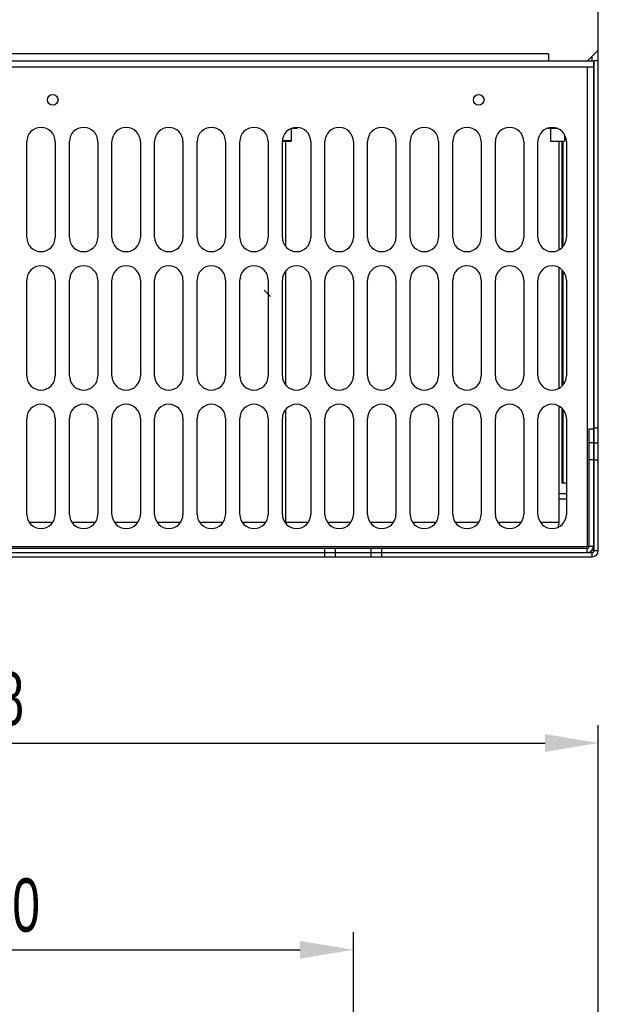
# Model space of a CAD drawing. Header units: millimetres. Extents: x 802 to 9345, y -804 to 1180.
# Tile 187 of 189: x 8211 to 8374, y 236 to 513. Entities that reach past the tile are written whole.
import ezdxf

# ---------------------------------------------------------------- set-up
doc = ezdxf.new("R2010")
doc.units = ezdxf.units.MM
doc.header["$LTSCALE"] = 30.734
doc.header["$PDMODE"] = 3
doc.header["$PDSIZE"] = 0.3
doc.layers.get('0').update_dxf_attribs({"linetype": 'CONTINUOUS'})
doc.layers.get('Defpoints').update_dxf_attribs({"linetype": 'CONTINUOUS'})
doc.layers.add('dimension', color=3, linetype='CONTINUOUS')
doc.styles.get("Standard").update_dxf_attribs({"font": 'txt', "width": 0.7})
doc.dimstyles.get("Standard").update_dxf_attribs({"dimtxt": 10, "dimasz": 10, "dimexe": 10, "dimexo": 3, "dimgap": 3, "dimtad": 1, "dimdec": 1, "dimdsep": 46, "dimtxsty": 'Standard', "dimcen": 10, "dimclrd": 2, "dimclre": 2, "dimclrt": 2, "dimadec": 0, "dimazin": 0, "dimtp": 0.01, "dimtm": 0.01, "dimtfac": 1, "dimtofl": 0, "dimtmove": 0, "dimatfit": 3, "dimfxl": 1, "dimtolj": 1, "dimarcsym": 0})

# ---------------------------------------------------------------- blocks, each defined once
blk = doc.blocks.new('*D7126')
at = {"layer": 'Defpoints', "color": 0, "transparency": 16777216}
for p in [(8373.74, 309.37), (8035.74, 217.12), (8373.74, 217.12)]:
    blk.add_point(p, dxfattribs=at)
at = {"layer": 'dimension', "lineweight": -2, "transparency": 16777216}
for p, q in [((8035.74, 222.12), (8035.74, 314.37)), ((8373.74, 222.12), (8373.74, 314.37)), ((8050.74, 309.37), (8358.74, 309.37))]:
    blk.add_line(p, q, dxfattribs=at)
at = {"layer": 'dimension', "transparency": 16777216}
for points in [[(8050.74, 311.87), (8050.74, 306.87), (8035.74, 309.37)], [(8358.74, 311.87), (8358.74, 306.87), (8373.74, 309.37)]]:
    blk.add_solid(points, dxfattribs=at)
at = {"layer": 'dimension', "transparency": 16777216, "insert": (8200.28, 329.37), "char_height": 15, "attachment_point": 2}
blk.add_mtext('\\A1;338', dxfattribs=at)
blk = doc.blocks.new('*D69')
at = {"layer": 'Defpoints', "color": 0, "transparency": 16777216}
for p in [(8304.74, 251.13), (8104.74, 208.83), (8304.74, 208.83)]:
    blk.add_point(p, dxfattribs=at)
at = {"layer": 'dimension', "lineweight": -2, "transparency": 16777216}
for p, q in [((8104.74, 213.83), (8104.74, 256.13)), ((8304.74, 213.83), (8304.74, 256.13)), ((8119.74, 251.13), (8289.74, 251.13))]:
    blk.add_line(p, q, dxfattribs=at)
at = {"layer": 'dimension', "transparency": 16777216}
for points in [[(8119.74, 253.63), (8119.74, 248.63), (8104.74, 251.13)], [(8289.74, 253.63), (8289.74, 248.63), (8304.74, 251.13)]]:
    blk.add_solid(points, dxfattribs=at)
at = {"layer": 'dimension', "transparency": 16777216, "insert": (8204.74, 263.63), "char_height": 15, "attachment_point": 5}
blk.add_mtext('\\A1;200', dxfattribs=at)

msp = doc.modelspace()

# ---------------------------------------------------------------- linework, layer by layer
at = {"linetype": 'Continuous'}
for p, q in [((8373.74, 363.53), (8373.74, 674.53)), ((8359.74, 503.53), (8049.74, 503.53)), ((8359.74, 503.53), (8359.74, 501.53)), ((8370.74, 501.53), (8373.74, 504.53)), ((8372.04, 501.53), (8372.04, 502.83)), ((8037.14, 499.83), (8372.34, 499.83)), ((8037.44, 501.53), (8372.54, 501.53)), ((8370.64, 499.83), (8370.64, 364.73)), ((8372.34, 501.53), (8372.34, 397.9)), ((8373.74, 501.53), (8372.54, 501.53)), ((8372.54, 363.53), (8372.54, 501.53)), ((8288.88, 482.53), (8289.08, 482.73)), ((8288.89, 482.53), (8289.09, 482.73)), ((8372.54, 482.86), (8372.34, 482.86)), ((8287.23, 482.45), (8287.23, 478.93)), ((8287.24, 482.46), (8287.24, 478.93)), ((8287.4, 482.53), (8288.89, 482.53)), ((8359.4, 482.53), (8362.08, 482.53)), ((8360.23, 482.53), (8360.23, 478.93)), ((8364.23, 480.63), (8364.23, 478.93)), ((8212.74, 451.78), (8212.74, 478.78)), ((8220.74, 478.78), (8220.74, 451.78)), ((8224.74, 451.78), (8224.74, 478.78)), ((8232.74, 478.78), (8232.74, 451.78)), ((8236.74, 451.78), (8236.74, 478.78)), ((8244.74, 478.78), (8244.74, 451.78)), ((8248.74, 451.78), (8248.74, 478.78)), ((8256.74, 478.78), (8256.74, 451.78)), ((8260.74, 451.78), (8260.74, 478.78)), ((8268.74, 478.78), (8268.74, 451.78)), ((8272.74, 451.78), (8272.74, 478.78)), ((8280.74, 478.78), (8280.74, 451.78)), ((8284.74, 451.78), (8284.74, 478.78)), ((8284.76, 478.93), (8287.24, 478.93)), ((8287.23, 479.03), (8284.78, 479.03)), ((8285.74, 449.2), (8285.74, 478.93)), ((8292.74, 478.78), (8292.74, 451.78)), ((8296.74, 451.78), (8296.74, 478.78)), ((8304.74, 478.78), (8304.74, 451.78)), ((8308.74, 451.78), (8308.74, 478.78)), ((8316.74, 478.78), (8316.74, 451.78)), ((8320.74, 451.78), (8320.74, 478.78)), ((8328.74, 478.78), (8328.74, 451.78)), ((8332.74, 451.78), (8332.74, 478.78)), ((8340.74, 478.78), (8340.74, 451.78)), ((8344.74, 451.78), (8344.74, 478.78)), ((8352.74, 478.78), (8352.74, 451.78)), ((8356.74, 451.78), (8356.74, 478.78)), ((8360.23, 478.93), (8364.23, 478.93)), ((8362.74, 448.37), (8362.74, 478.93)), ((8363.49, 478.93), (8363.49, 448.95)), ((8363.74, 478.93), (8363.74, 449.2)), ((8364.74, 478.78), (8364.74, 451.78)), ((8372.54, 471.81), (8372.34, 471.81)), ((8285.74, 410.2), (8285.74, 442.37)), ((8362.74, 409.37), (8362.74, 443.2)), ((8363.49, 442.62), (8363.49, 409.95)), ((8363.74, 442.37), (8363.74, 410.2)), ((8212.74, 412.78), (8212.74, 439.78)), ((8220.74, 439.78), (8220.74, 412.78)), ((8224.74, 412.78), (8224.74, 439.78)), ((8232.74, 439.78), (8232.74, 412.78)), ((8236.74, 412.78), (8236.74, 439.78)), ((8244.74, 439.78), (8244.74, 412.78)), ((8248.74, 412.78), (8248.74, 439.78)), ((8256.74, 439.78), (8256.74, 412.78)), ((8260.74, 412.78), (8260.74, 439.78)), ((8268.74, 439.78), (8268.74, 412.78)), ((8272.74, 412.78), (8272.74, 439.78)), ((8280.74, 439.78), (8280.74, 412.78)), ((8284.74, 412.78), (8284.74, 439.78)), ((8292.74, 439.78), (8292.74, 412.78)), ((8296.74, 412.78), (8296.74, 439.78)), ((8304.74, 439.78), (8304.74, 412.78)), ((8308.74, 412.78), (8308.74, 439.78)), ((8316.74, 439.78), (8316.74, 412.78)), ((8320.74, 412.78), (8320.74, 439.78)), ((8328.74, 439.78), (8328.74, 412.78)), ((8332.74, 412.78), (8332.74, 439.78)), ((8340.74, 439.78), (8340.74, 412.78)), ((8344.74, 412.78), (8344.74, 439.78)), ((8352.74, 439.78), (8352.74, 412.78)), ((8356.74, 412.78), (8356.74, 439.78)), ((8364.74, 439.78), (8364.74, 412.78)), ((8281.44, 435.14), (8279.64, 436.93)), ((8285.74, 371.53), (8285.74, 403.37)), ((8362.74, 371.53), (8362.74, 404.2)), ((8363.49, 403.62), (8363.49, 382.53)), ((8363.74, 403.37), (8363.74, 382.53)), ((8212.74, 373.78), (8212.74, 400.78)), ((8220.74, 400.78), (8220.74, 373.78)), ((8224.74, 373.78), (8224.74, 400.78)), ((8232.74, 400.78), (8232.74, 373.78)), ((8236.74, 373.78), (8236.74, 400.78)), ((8244.74, 400.78), (8244.74, 373.78)), ((8248.74, 373.78), (8248.74, 400.78)), ((8256.74, 400.78), (8256.74, 373.78)), ((8260.74, 373.78), (8260.74, 400.78)), ((8268.74, 400.78), (8268.74, 373.78)), ((8272.74, 373.78), (8272.74, 400.78)), ((8280.74, 400.78), (8280.74, 373.78)), ((8284.74, 373.78), (8284.74, 400.78)), ((8292.74, 400.78), (8292.74, 373.78)), ((8296.74, 373.78), (8296.74, 400.78)), ((8304.74, 400.78), (8304.74, 373.78)), ((8308.74, 373.78), (8308.74, 400.78)), ((8316.74, 400.78), (8316.74, 373.78)), ((8320.74, 373.78), (8320.74, 400.78)), ((8328.74, 400.78), (8328.74, 373.78)), ((8332.74, 373.78), (8332.74, 400.78)), ((8340.74, 400.78), (8340.74, 373.78)), ((8344.74, 373.78), (8344.74, 400.78)), ((8352.74, 400.78), (8352.74, 373.78)), ((8356.74, 373.78), (8356.74, 400.78)), ((8364.74, 400.78), (8364.74, 373.78)), ((8371.14, 397.9), (8372.34, 397.9)), ((8371.14, 364.73), (8371.14, 397.9)), ((8372.34, 397.9), (8372.34, 364.73)), ((8373.74, 398.03), (8372.54, 398.03)), ((8372.34, 393.94), (8371.14, 393.94)), ((8372.54, 393.94), (8373.74, 393.94)), ((8372.34, 389.11), (8371.14, 389.11)), ((8372.54, 389.11), (8373.74, 389.11)), ((8364.74, 382.53), (8363.49, 382.53)), ((8364.74, 382.53), (8363.74, 382.53)), ((8364.74, 379.53), (8362.74, 379.53)), ((8364.74, 378.03), (8362.74, 378.03)), ((8220.03, 371.53), (8213.45, 371.53)), ((8232.03, 371.53), (8225.45, 371.53)), ((8244.03, 371.53), (8237.45, 371.53)), ((8256.03, 371.53), (8249.45, 371.53)), ((8268.03, 371.53), (8261.45, 371.53)), ((8280.03, 371.53), (8273.45, 371.53)), ((8285.74, 371.53), (8285.45, 371.53)), ((8292.03, 371.53), (8285.75, 371.53)), ((8304.03, 371.53), (8297.45, 371.53)), ((8316.03, 371.53), (8309.45, 371.53)), ((8328.03, 371.53), (8321.45, 371.53)), ((8340.03, 371.53), (8333.45, 371.53)), ((8352.03, 371.53), (8345.45, 371.53)), ((8362.74, 371.53), (8357.45, 371.53)), ((8038.34, 364.73), (8371.14, 364.73)), ((8038.84, 364.23), (8370.64, 364.23)), ((8296.74, 361.83), (8296.74, 364.23)), ((8299.74, 361.83), (8299.74, 364.23)), ((8309.74, 361.83), (8309.74, 364.23)), ((8312.74, 361.83), (8312.74, 364.23)), ((8370.64, 363.03), (8370.64, 364.23)), ((8372.34, 364.73), (8371.14, 364.73)), ((8372.34, 363.14), (8372.34, 364.23)), ((8373.74, 363.53), (8372.54, 363.53)), ((8037.44, 363.03), (8372.04, 363.03)), ((8037.44, 361.83), (8372.04, 361.83)), ((8372.04, 361.83), (8372.04, 363.03))]:
    msp.add_line(p, q, dxfattribs=at)
for centre in [(8220.04, 490.53), (8340.04, 490.53)]:
    msp.add_circle(centre, 1.5, dxfattribs=at)
for centre, radius, start, end in [((8216.74, 478.78), 4, 0, 180), ((8228.74, 478.78), 4, 0, 180), ((8240.74, 478.78), 4, 0, 180), ((8252.74, 478.78), 4, 0, 180), ((8264.74, 478.78), 4, 0, 180), ((8276.74, 478.78), 4, 0, 180), ((8288.74, 478.78), 4, 0, 180), ((8300.74, 478.78), 4, 0, 180), ((8312.74, 478.78), 4, 0, 180), ((8324.74, 478.78), 4, 0, 180), ((8336.74, 478.78), 4, 0, 180), ((8348.74, 478.78), 4, 0, 180), ((8360.74, 478.78), 4, 0, 180), ((8216.74, 451.78), 4, 180, 0), ((8228.74, 451.78), 4, 180, 0), ((8240.74, 451.78), 4, 180, 0), ((8252.74, 451.78), 4, 180, 0), ((8264.74, 451.78), 4, 180, 0), ((8276.74, 451.78), 4, 180, 0), ((8288.74, 451.78), 4, 180, 0), ((8300.74, 451.78), 4, 180, 0), ((8312.74, 451.78), 4, 180, 0), ((8324.74, 451.78), 4, 180, 0), ((8336.74, 451.78), 4, 180, 0), ((8348.74, 451.78), 4, 180, 0), ((8360.74, 451.78), 4, 180, 0), ((8216.74, 439.78), 4, 0, 180), ((8228.74, 439.78), 4, 0, 180), ((8240.74, 439.78), 4, 0, 180), ((8252.74, 439.78), 4, 0, 180), ((8264.74, 439.78), 4, 0, 180), ((8276.74, 439.78), 4, 0, 180), ((8288.74, 439.78), 4, 0, 180), ((8300.74, 439.78), 4, 0, 180), ((8312.74, 439.78), 4, 0, 180), ((8324.74, 439.78), 4, 0, 180), ((8336.74, 439.78), 4, 0, 180), ((8348.74, 439.78), 4, 0, 180), ((8360.74, 439.78), 4, 0, 180), ((8216.74, 412.78), 4, 180, 0), ((8228.74, 412.78), 4, 180, 0), ((8240.74, 412.78), 4, 180, 0), ((8252.74, 412.78), 4, 180, 0), ((8264.74, 412.78), 4, 180, 0), ((8276.74, 412.78), 4, 180, 0), ((8288.74, 412.78), 4, 180, 0), ((8300.74, 412.78), 4, 180, 0), ((8312.74, 412.78), 4, 180, 0), ((8324.74, 412.78), 4, 180, 0), ((8336.74, 412.78), 4, 180, 0), ((8348.74, 412.78), 4, 180, 0), ((8360.74, 412.78), 4, 180, 0), ((8216.74, 400.78), 4, 0, 180), ((8228.74, 400.78), 4, 0, 180), ((8240.74, 400.78), 4, 0, 180), ((8252.74, 400.78), 4, 0, 180), ((8264.74, 400.78), 4, 0, 180), ((8276.74, 400.78), 4, 0, 180), ((8288.74, 400.78), 4, 0, 180), ((8300.74, 400.78), 4, 0, 180), ((8312.74, 400.78), 4, 0, 180), ((8324.74, 400.78), 4, 0, 180), ((8336.74, 400.78), 4, 0, 180), ((8348.74, 400.78), 4, 0, 180), ((8360.74, 400.78), 4, 0, 180), ((8216.74, 373.78), 4, 180, 0), ((8228.74, 373.78), 4, 180, 0), ((8240.74, 373.78), 4, 180, 0), ((8252.74, 373.78), 4, 180, 0), ((8264.74, 373.78), 4, 180, 0), ((8276.74, 373.78), 4, 180, 0), ((8288.74, 373.78), 4, 180, 0), ((8300.74, 373.78), 4, 180, 0), ((8312.74, 373.78), 4, 180, 0), ((8324.74, 373.78), 4, 180, 0), ((8336.74, 373.78), 4, 180, 0), ((8348.74, 373.78), 4, 180, 0), ((8360.74, 373.78), 4, 180, 0), ((8282.74, 371.53), 3, 354.2435, 0), ((8359.74, 371.53), 3, 333.422, 0), ((8370.64, 364.73), 1.7, 270, 0), ((8370.64, 364.73), 0.5, 270, 0), ((8372.04, 363.53), 1.7, 270, 0), ((8372.04, 363.53), 0.5, 270, 0)]:
    msp.add_arc(centre, radius, start, end, dxfattribs=at)

# ---------------------------------------------------------------- dimensions: what is measured, and where the dimension line sits
at = {"layer": 'dimension', "color": 3}
dim = msp.add_linear_dim(base=(8373.74, 309.37), p1=(8035.74, 217.12), p2=(8373.74, 217.12), dimstyle='Standard', override={"dimscale": 5, "dimtxt": 3, "dimasz": 3, "dimexe": 1, "dimexo": 1, "dimgap": 1, "dimdec": 0, "dimclrd": 256, "dimclre": 256, "dimclrt": 256}, dxfattribs=at)
dim.commit()
dim.dimension.update_dxf_attribs({"geometry": '*D7126', "text_midpoint": (8200.28, 309.37), "dimtype": 160})
dim = msp.add_linear_dim(base=(8304.74, 251.13), p1=(8104.74, 208.83), p2=(8304.74, 208.83), dimstyle='Standard', override={"dimscale": 5, "dimtxt": 3, "dimasz": 3, "dimexe": 1, "dimexo": 1, "dimgap": 1, "dimclrd": 256, "dimclre": 256, "dimclrt": 256}, dxfattribs=at)
dim.commit()
dim.dimension.update_dxf_attribs({"geometry": '*D69', "text_midpoint": (8204.74, 263.63)})

doc.saveas('drawing.dxf')
